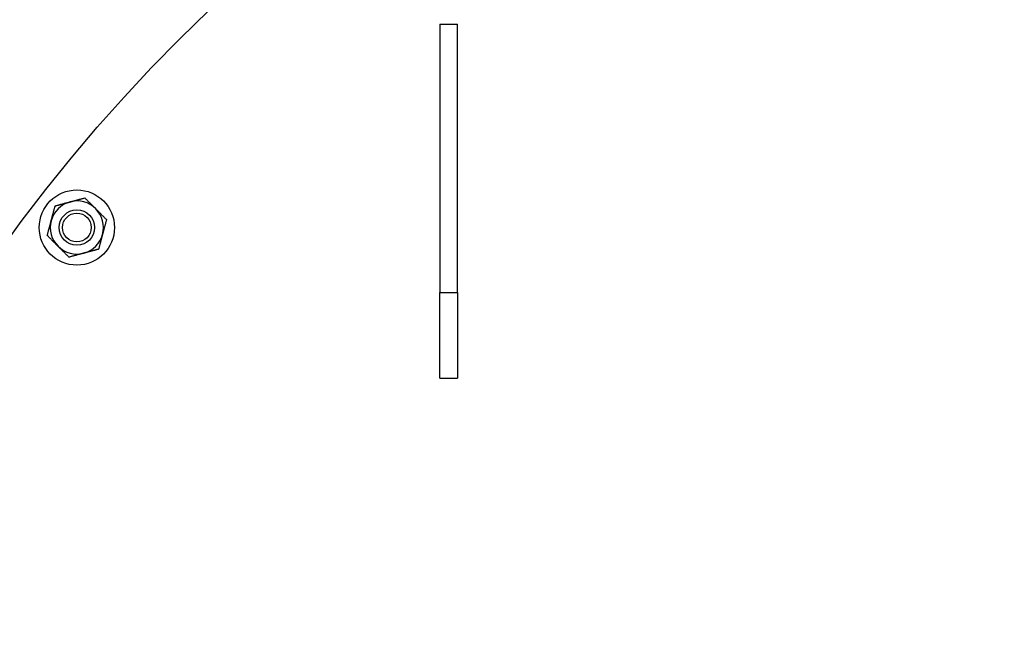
# Model space of a CAD drawing. Header units: inches. Extents: x 36 to 1719, y -84 to 1122.
# Tile 33 of 256: x 403 to 417, y 323 to 332. Entities that reach past the tile are written whole.
import ezdxf

# ---------------------------------------------------------------- set-up
doc = ezdxf.new("R2010")
doc.units = ezdxf.units.IN
doc.header["$LTSCALE"] = 48
doc.header["$MEASUREMENT"] = 0
doc.layers.add('Visible (ANSI)', color=7, linetype='Continuous', lineweight=30)

msp = doc.modelspace()

# ---------------------------------------------------------------- linework, layer by layer
at = {"layer": 'Visible (ANSI)'}
for p, q in [((409.2254, 332.10877), (409.4754, 332.10877)), ((409.2254, 332.10877), (409.2254, 328.31564)), ((409.4754, 328.31564), (409.4754, 332.10877)), ((409.2254, 328.31564), (409.4754, 328.31564)), ((409.2254, 327.10877), (409.2254, 328.31564)), ((409.4754, 328.31564), (409.4754, 327.10877)), ((409.2254, 327.10877), (409.4754, 327.10877))]:
    msp.add_line(p, q, dxfattribs=at)
for centre, radius in [((422.3504, 315.10877), 23.75), ((404.10328, 329.23529), 0.53125), ((404.10328, 329.23529), 0.25014), ((404.10328, 329.23529), 0.25), ((404.10328, 329.23529), 0.20281)]:
    msp.add_circle(centre, radius, dxfattribs=at)
for start, end in [(105, 165), (45, 105), (345, 45), (165, 225), (285, 345), (225, 285)]:
    msp.add_arc((404.10328, 329.23529), 0.375, start, end, dxfattribs=at)
for points in [[(404.00622, 329.59751), (404.10328, 329.62351), (404.21535, 329.65354)], [(404.21535, 329.65354), (404.29739, 329.5715), (404.36844, 329.50045)], [(403.74106, 329.33234), (403.76706, 329.4294), (403.79709, 329.54147)], [(403.79709, 329.54147), (403.90916, 329.5715), (404.00622, 329.59751)], [(404.36844, 329.50045), (404.43949, 329.4294), (404.52154, 329.34736)], [(403.68502, 329.12321), (403.71505, 329.23529), (403.74106, 329.33234)], [(404.52154, 329.34736), (404.49151, 329.23529), (404.4655, 329.13823)], [(403.83811, 328.97012), (403.76706, 329.04117), (403.68502, 329.12321)], [(404.4655, 329.13823), (404.43949, 329.04117), (404.40946, 328.9291)], [(403.99121, 328.81703), (403.90916, 328.89907), (403.83811, 328.97012)], [(404.20033, 328.87306), (404.10328, 328.84706), (403.99121, 328.81703)], [(404.40946, 328.9291), (404.29739, 328.89907), (404.20033, 328.87306)]]:
    msp.add_rational_spline(points, [1, 1.0379548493, 1], degree=2, dxfattribs=at)

doc.saveas('drawing.dxf')
